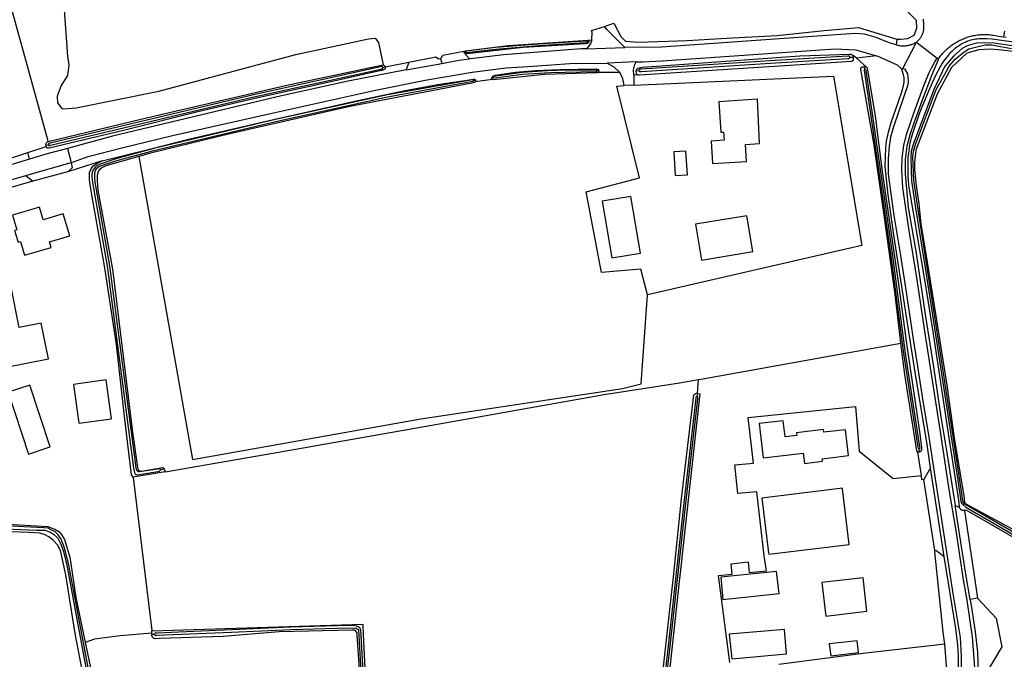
# Model space of a CAD drawing. Header units: metres. Extents: x 174255 to 175175, y 462028 to 462911.
# Tile 166 of 256: x 175048.46 to 175051.1, y 462721.82 to 462723.53. Entities that reach past the tile are written whole.
import ezdxf

# ---------------------------------------------------------------- set-up
doc = ezdxf.new("R2010")
doc.units = ezdxf.units.M
doc.layers.add('N-XX-AL-LIJN_0.20-G', color=7, linetype='Continuous', lineweight=25)

# ---------------------------------------------------------------- blocks, each defined once
blk = doc.blocks.new('Situatie')
at = {"lineweight": -3}
for p, q in [((-4.9477, 9.8747), (-4.9448, 9.8897)), ((-6.0588, 9.8621), (-6.0626, 9.8617)), ((-5.2178, 9.7903), (-5.1815, 9.8606)), ((-5.1815, 9.8606), (-5.1813, 9.8608)), ((-5.1813, 9.8608), (-5.1259, 9.8174)), ((-6.388, 9.8342), (-6.3888, 9.8342)), ((-6.0646, 9.8429), (-5.9623, 9.8459)), ((-6.4556, 9.8167), (-6.4522, 9.8037)), ((-5.9323, 9.8076), (-6.0093, 9.8045)), ((-5.3596, 9.8202), (-5.3506, 9.8202)), ((-5.2887, 9.8244), (-5.3423, 9.8177)), ((-6.0322, 9.7838), (-6.0371, 9.7838)), ((-5.9315, 9.7839), (-5.9244, 9.7847)), ((-5.3194, 9.7875), (-5.3204, 9.7944)), ((-6.3663, 9.7587), (-6.3621, 9.7592)), ((-6.316, 9.7659), (-6.3184, 9.7655)), ((-5.9383, 9.7458), (-5.9636, 9.7442)), ((-7.5053, 9.5856), (-7.5117, 9.5837)), ((-7.4547, 9.5762), (-7.4443, 9.5382)), ((-7.5558, 9.5474), (-7.5602, 9.5653)), ((-7.5656, 9.5034), (-7.4443, 9.5382)), ((-7.3613, 9.5429), (-7.4505, 9.5145)), ((-7.5656, 9.5034), (-7.5472, 9.4882)), ((-7.4505, 9.5145), (-7.5472, 9.4882)), ((-7.5472, 9.4882), (-7.6212, 9.4669)), ((-5.7675, 8.9206), (-5.7652, 8.9579)), ((-5.7675, 8.9206), (-5.769, 8.9128)), ((-5.1729, 8.7634), (-5.1742, 8.7726)), ((-7.1953, 8.7181), (-7.2056, 8.7161)), ((-5.1069, 8.4838), (-5.1438, 8.7212)), ((-5.1325, 8.5002), (-5.1615, 8.6902)), ((-7.2284, 8.279), (-7.2287, 8.2853)), ((-7.2211, 8.2753), (-7.2283, 8.2751))]:
    blk.add_line(p, q, dxfattribs=at)
for points in [[(-6.0507, 9.867), (-6.0495, 9.8875), (-6.0511, 9.8917), (-6.0168, 9.9028), (-5.9917, 9.911), (-5.9733, 9.876), (-5.9601, 9.8632), (-5.926, 9.8602), (-5.7954, 9.8653), (-5.6902, 9.8712), (-5.5546, 9.8785), (-5.4283, 9.8915), (-5.3364, 9.8995), (-5.2338, 9.869), (-5.2245, 9.8689), (-5.2047, 9.87), (-5.1877, 9.8796), (-5.1806, 9.8979), (-5.1814, 9.9188), (-6.2413, 10.9765)], [(-7.4684, 10.0209), (-7.4547, 9.8227), (-7.4508, 9.7997), (-7.4545, 9.7715), (-7.471, 9.7446), (-7.4824, 9.7164), (-7.4811, 9.6985), (-7.4695, 9.6831), (-7.4644, 9.6819), (-7.4311, 9.6846), (-7.21, 9.729), (-6.8432, 9.8279), (-6.6489, 9.8696), (-6.631, 9.871), (-6.622, 9.8595), (-6.6093, 9.7995), (-6.6063, 9.7979), (-6.604, 9.795), (-6.604, 9.7944), (-6.5407, 9.8072), (-6.4679, 9.8217), (-6.4611, 9.8161), (-6.4556, 9.8167), (-6.4553, 9.8167), (-6.4528, 9.8199), (-6.4496, 9.8254), (-6.3933, 9.8367), (-6.3888, 9.8376), (-6.2749, 9.8516), (-6.0606, 9.866), (-6.0507, 9.867)], [(-7.5558, 9.5474), (-7.7335, 9.4942)], [(-7.7678, 9.4978), (-7.5602, 9.5653), (-7.5112, 9.5812), (-7.5115, 9.5817), (-7.5117, 9.5837), (-7.5121, 9.5866), (-7.5112, 9.5898), (-7.5086, 9.5925), (-7.5063, 9.5936), (-7.5071, 9.599), (-7.6571, 10.1398)], [(-5.1638, 9.922), (-5.1634, 9.9189), (-5.1631, 9.9159), (-5.1628, 9.9128), (-5.1626, 9.9097), (-5.1625, 9.9066), (-5.1625, 9.9043), (-5.1626, 9.8963), (-5.1627, 9.8944), (-5.1629, 9.8924), (-5.1632, 9.8905), (-5.1636, 9.8886), (-5.1641, 9.8867), (-5.1646, 9.8848), (-5.1652, 9.883), (-5.1659, 9.8812), (-5.1666, 9.8794), (-5.1675, 9.8776), (-5.1684, 9.8759), (-5.1694, 9.8742), (-5.1704, 9.8725), (-5.1715, 9.8709), (-5.1727, 9.8694), (-5.1739, 9.8679), (-5.1752, 9.8664), (-5.1766, 9.865), (-5.178, 9.8637), (-5.1795, 9.8624), (-5.1813, 9.8608)], [(-5.1231, 9.8152), (-5.1158, 9.8248), (-5.1136, 9.8275), (-5.1113, 9.8301), (-5.109, 9.8327), (-5.1067, 9.8352), (-5.1042, 9.8377), (-5.1018, 9.8401), (-5.0992, 9.8424), (-5.0966, 9.8447), (-5.094, 9.8469), (-5.0913, 9.8491), (-5.0886, 9.8512), (-5.0858, 9.8533), (-5.0829, 9.8552), (-5.0801, 9.8572), (-5.0771, 9.859), (-5.0742, 9.8608), (-5.0712, 9.8625), (-5.0681, 9.8641), (-5.0651, 9.8657), (-5.0619, 9.8672), (-5.0588, 9.8686), (-5.0556, 9.8699), (-5.0524, 9.8712), (-5.0492, 9.8724), (-5.0459, 9.8735), (-5.0426, 9.8746), (-5.0393, 9.8756), (-5.0359, 9.8765), (-5.0326, 9.8773), (-5.0292, 9.878), (-5.0258, 9.8787), (-5.0224, 9.8793), (-5.019, 9.8798), (-5.0156, 9.8802), (-5.0121, 9.8805), (-5.0087, 9.8808), (-5.0052, 9.881), (-5.0018, 9.8811), (-4.9983, 9.8811), (-4.9949, 9.8811), (-4.9914, 9.8809), (-4.988, 9.8807), (-4.9845, 9.8804), (-4.9811, 9.88), (-4.9777, 9.8796), (-4.9763, 9.8794), (-4.9558, 9.8758), (-4.9477, 9.8747), (-4.9473, 9.8746), (-4.9415, 9.8738)], [(-5.2338, 9.869), (-5.2356, 9.8534), (-5.2549, 9.8591), (-5.2892, 9.873), (-5.3205, 9.882), (-5.3456, 9.8838), (-5.8644, 9.8468), (-5.9623, 9.8459), (-5.983, 9.8666), (-6.0105, 9.8942), (-6.0168, 9.9028)], [(-6.0507, 9.867), (-6.0545, 9.8565), (-6.0646, 9.8429), (-6.0785, 9.8425), (-6.1711, 9.8359), (-6.2871, 9.8269), (-6.3672, 9.817), (-6.3782, 9.8157), (-6.3914, 9.8311), (-6.3933, 9.8367)], [(-6.0588, 9.8621), (-6.0586, 9.8602), (-6.0595, 9.8588), (-6.062, 9.8573), (-6.0672, 9.856), (-6.2343, 9.8459), (-6.3855, 9.8289), (-6.3878, 9.83), (-6.3888, 9.8324), (-6.3888, 9.8376)], [(-6.388, 9.8342), (-6.3879, 9.8338), (-6.3877, 9.8333), (-6.3869, 9.8328), (-6.3858, 9.8328), (-6.308, 9.8422), (-6.1926, 9.8518), (-6.0653, 9.8597), (-6.0642, 9.8599), (-6.063, 9.8602), (-6.0626, 9.8608), (-6.0626, 9.8615), (-6.0626, 9.8617), (-6.0627, 9.8624), (-6.0631, 9.8631), (-6.064, 9.8635), (-6.0659, 9.8634), (-6.1932, 9.8556), (-6.3086, 9.846), (-6.3864, 9.8366), (-6.3876, 9.8358), (-6.3881, 9.8352), (-6.3881, 9.8345), (-6.388, 9.8342)], [(-6.0606, 9.866), (-6.0589, 9.865), (-6.0589, 9.8632), (-6.0588, 9.8621)], [(-5.2356, 9.8534), (-5.2313, 9.8522), (-5.2312, 9.8522), (-5.2289, 9.8517), (-5.2266, 9.8514), (-5.2242, 9.8511), (-5.2219, 9.8509), (-5.2195, 9.8508), (-5.2172, 9.8508), (-5.2148, 9.8508), (-5.2125, 9.8509), (-5.2101, 9.8511), (-5.2078, 9.8514), (-5.2054, 9.8518), (-5.2031, 9.8522), (-5.2008, 9.8527), (-5.1986, 9.8533), (-5.1963, 9.854), (-5.194, 9.8547), (-5.1918, 9.8556), (-5.1897, 9.8565), (-5.1875, 9.8574), (-5.1854, 9.8585), (-5.1833, 9.8596), (-5.1815, 9.8606)], [(-4.5798, 8.3378), (-5.0354, 8.6007), (-5.0435, 8.6056), (-5.0474, 8.6074), (-5.052, 8.6076), (-5.0532, 8.6075), (-5.0558, 8.6074), (-5.0561, 8.6074), (-5.0588, 8.6074), (-5.0613, 8.609), (-5.064, 8.6115), (-5.0649, 8.614), (-5.0651, 8.6146), (-5.0662, 8.6175), (-5.0683, 8.6352), (-5.0937, 8.8013), (-5.136, 9.0801), (-5.1562, 9.2087), (-5.1896, 9.405), (-5.2011, 9.4719), (-5.2039, 9.4997), (-5.204, 9.5261), (-5.204, 9.5296), (-5.204, 9.5364), (-5.2038, 9.5433), (-5.2034, 9.5501), (-5.2029, 9.5569), (-5.2022, 9.5638), (-5.2013, 9.5706), (-5.2004, 9.5773), (-5.1992, 9.5841), (-5.1979, 9.5908), (-5.1964, 9.5975), (-5.1948, 9.6041), (-5.193, 9.6108), (-5.1911, 9.6173), (-5.1722, 9.672), (-5.1481, 9.7307), (-5.1304, 9.7707), (-5.1171, 9.7957), (-5.1084, 9.8098), (-5.0958, 9.8251), (-5.0945, 9.8268), (-5.0918, 9.8302), (-5.089, 9.8334), (-5.0861, 9.8365), (-5.0831, 9.8395), (-5.0799, 9.8423), (-5.0767, 9.8451), (-5.0733, 9.8477), (-5.0699, 9.8502), (-5.0663, 9.8526), (-5.0627, 9.8549), (-5.059, 9.857), (-5.0552, 9.8589), (-5.0514, 9.8607), (-5.0475, 9.8624), (-5.0435, 9.864), (-5.0395, 9.8653), (-5.0354, 9.8666), (-5.0313, 9.8676), (-5.0271, 9.8685), (-5.0229, 9.8693), (-5.0187, 9.8699), (-5.0145, 9.8703), (-5.0102, 9.8706), (-5.006, 9.8707), (-5.0017, 9.8707), (-4.9975, 9.8705), (-4.9932, 9.8702), (-4.9788, 9.8692), (-4.9538, 9.866), (-4.909, 9.8599)], [(-5.9385, 9.7722), (-5.9387, 9.7865), (-5.9355, 9.8005), (-5.9323, 9.8076), (-5.914, 9.8083), (-5.8623, 9.8109), (-5.4004, 9.8425), (-5.3438, 9.8399), (-5.2887, 9.8244)], [(-4.9255, 9.8504), (-4.9553, 9.8554), (-4.9731, 9.8579), (-5.0002, 9.8585), (-5.0207, 9.8576), (-5.0454, 9.8511), (-5.0586, 9.8433), (-5.0823, 9.8232), (-5.0995, 9.8036), (-5.1058, 9.7967), (-5.1349, 9.7336), (-5.1896, 9.5895), (-5.1953, 9.5689), (-5.1964, 9.5523), (-5.1945, 9.4896), (-5.1848, 9.4223), (-5.1582, 9.2564), (-5.1264, 9.0489), (-5.0719, 8.6932), (-5.0629, 8.6318), (-5.0609, 8.6271), (-5.0576, 8.6229), (-5.0496, 8.6163), (-4.6542, 8.388)], [(-4.6518, 8.3931), (-5.0472, 8.6213), (-5.0525, 8.6244), (-5.0552, 8.6279), (-5.0572, 8.6334), (-5.0661, 8.6948), (-5.1206, 9.0504), (-5.1524, 9.2579), (-5.179, 9.4239), (-5.1887, 9.4912), (-5.1907, 9.5538), (-5.189, 9.569), (-5.1832, 9.5897), (-5.1286, 9.7338), (-5.0977, 9.7891), (-5.095, 9.7951), (-5.0778, 9.8147), (-5.0541, 9.8347), (-5.0409, 9.8426), (-5.0162, 9.8491), (-4.9975, 9.8531), (-4.9794, 9.853), (-4.956, 9.8492), (-4.9267, 9.8433)], [(-4.923, 9.8355), (-4.9527, 9.8388), (-4.9834, 9.8416), (-5.0145, 9.8397), (-5.0464, 9.8313), (-5.0874, 9.7926), (-5.1263, 9.7216), (-5.1831, 9.5719), (-5.1864, 9.5384), (-5.1863, 9.5195), (-5.1826, 9.4763), (-5.1752, 9.428), (-5.1696, 9.374), (-5.1527, 9.2716), (-5.1307, 9.1332), (-5.1004, 8.9421), (-5.0804, 8.8014), (-5.0541, 8.6403), (-5.0534, 8.6337), (-5.0517, 8.628), (-5.0507, 8.6262), (-4.9156, 8.5524)], [(-6.5407, 9.8072), (-6.5475, 9.7861), (-6.7028, 9.7559), (-6.8815, 9.7165), (-7.3335, 9.6092), (-7.4547, 9.5762), (-7.5085, 9.5615), (-7.5558, 9.5474)], [(-6.4522, 9.8037), (-6.4389, 9.8062), (-6.4061, 9.8122), (-6.3782, 9.8157)], [(-5.2229, 9.0548), (-5.2231, 9.0558), (-5.2382, 9.1853), (-5.2669, 9.3911), (-5.295, 9.585), (-5.3302, 9.7875), (-5.3301, 9.7915), (-5.3295, 9.7927), (-5.3264, 9.7943), (-5.3204, 9.7944), (-5.3176, 9.7945), (-5.3149, 9.7936), (-5.3423, 9.8177), (-5.3508, 9.8252), (-5.3506, 9.8202), (-5.3505, 9.8165), (-5.3511, 9.8117), (-5.3544, 9.8089), (-5.9233, 9.7726), (-5.9272, 9.7726), (-5.9276, 9.7731), (-5.9385, 9.7722), (-5.9383, 9.7458), (-5.4039, 9.7699), (-5.3279, 9.3162), (-5.9012, 9.184)], [(-5.9315, 9.7839), (-5.9311, 9.7875), (-5.9278, 9.7908), (-5.9146, 9.7934), (-5.4938, 9.824), (-5.3614, 9.8288), (-5.3564, 9.828), (-5.3508, 9.8252)], [(-5.3596, 9.8202), (-5.3597, 9.8215), (-5.3605, 9.8228), (-5.3621, 9.8235), (-5.3654, 9.8234), (-5.5593, 9.8118), (-5.9181, 9.7887), (-5.9233, 9.7879), (-5.9244, 9.7863), (-5.9244, 9.7845), (-5.9241, 9.7832), (-5.9228, 9.782), (-5.9213, 9.7818), (-5.918, 9.7818), (-5.5591, 9.8049), (-5.3652, 9.8166), (-5.3622, 9.8168), (-5.3605, 9.8176), (-5.3596, 9.8185), (-5.3596, 9.8196), (-5.3596, 9.8202)], [(-5.0246, 8.1746), (-5.0311, 8.2691), (-5.0459, 8.3672), (-5.0551, 8.4213), (-5.0755, 8.5533), (-5.0936, 8.663), (-5.1166, 8.8126), (-5.1571, 9.0756), (-5.1798, 9.2243), (-5.2015, 9.3617), (-5.2176, 9.471), (-5.2207, 9.52), (-5.2196, 9.5497), (-5.2149, 9.584), (-5.208, 9.6131), (-5.1865, 9.6762), (-5.1606, 9.7467), (-5.147, 9.7798), (-5.1413, 9.7919), (-5.1324, 9.8082), (-5.1259, 9.8174), (-5.1231, 9.8152)], [(-5.2887, 9.8244), (-5.285, 9.8233), (-5.233, 9.8), (-5.2208, 9.7886)], [(-5.1231, 9.8152), (-5.123, 9.8129), (-5.1407, 9.7735), (-5.1663, 9.7052), (-5.1888, 9.6434), (-5.1979, 9.6152), (-5.2068, 9.5826), (-5.2114, 9.5461), (-5.2119, 9.508), (-5.2032, 9.4178), (-5.1822, 9.2957), (-5.1581, 9.1318), (-5.1354, 8.9914), (-5.116, 8.8575), (-5.1002, 8.7616), (-5.0815, 8.643), (-5.0782, 8.6216)], [(-6.6099, 9.7926), (-6.604, 9.7944), (-6.6038, 9.7926), (-6.6038, 9.7904), (-6.6051, 9.7887), (-6.6097, 9.7856), (-6.7652, 9.7506), (-6.9451, 9.7115), (-7.1052, 9.6743), (-7.3045, 9.6245), (-7.5037, 9.577), (-7.5071, 9.5768), (-7.5091, 9.578), (-7.5112, 9.5812)], [(-7.5063, 9.5936), (-7.5027, 9.5954), (-7.2577, 9.6548), (-6.8671, 9.7454), (-6.6138, 9.7993), (-6.6093, 9.7995)], [(-6.6099, 9.7926), (-6.61, 9.7928), (-6.6106, 9.7941), (-6.6115, 9.7948), (-6.6127, 9.795), (-6.6164, 9.7943), (-6.9565, 9.7197), (-7.5011, 9.5904), (-7.5039, 9.5895), (-7.5049, 9.5884), (-7.5053, 9.5873), (-7.5054, 9.5866), (-7.5053, 9.5856), (-7.5049, 9.5846), (-7.5045, 9.584), (-7.5036, 9.5838), (-7.5014, 9.5842), (-7.5, 9.5846), (-6.9553, 9.7139), (-6.6152, 9.7885), (-6.6128, 9.7891), (-6.6111, 9.7896), (-6.61, 9.7906), (-6.6098, 9.7917), (-6.6099, 9.7926)], [(-7.4443, 9.5382), (-7.4385, 9.5399), (-7.3988, 9.5542), (-7.3091, 9.5775), (-7.1731, 9.6105), (-6.9111, 9.6699), (-6.6295, 9.7322), (-6.4965, 9.7585), (-6.3708, 9.7802), (-6.2801, 9.7922), (-6.2075, 9.7962), (-6.1091, 9.8039), (-6.0093, 9.8045), (-5.9915, 9.7942), (-5.9756, 9.7793)], [(-6.5475, 9.7861), (-6.5328, 9.7889), (-6.4522, 9.8037)], [(-6.3184, 9.7655), (-6.3184, 9.7656), (-6.3174, 9.7676), (-6.316, 9.7694), (-6.3091, 9.7718), (-6.2552, 9.78), (-6.2013, 9.7848), (-6.1359, 9.7872), (-6.0381, 9.7888), (-6.0351, 9.7887), (-6.0331, 9.7877), (-6.0322, 9.7838)], [(-6.0371, 9.7838), (-6.0372, 9.7846), (-6.038, 9.7852), (-6.0418, 9.7855), (-6.1168, 9.7856), (-6.1694, 9.7841), (-6.2364, 9.7794), (-6.3136, 9.7689), (-6.3153, 9.7681), (-6.316, 9.767), (-6.316, 9.7663), (-6.316, 9.7659), (-6.3159, 9.7656), (-6.3156, 9.7651), (-6.3147, 9.7647), (-6.3138, 9.7647), (-6.3125, 9.7648), (-6.3121, 9.7648), (-6.2827, 9.7688), (-6.236, 9.7747), (-6.1625, 9.7797), (-6.041, 9.7817), (-6.0388, 9.7817), (-6.0374, 9.7821), (-6.0371, 9.7828), (-6.0371, 9.7836), (-6.0371, 9.7838)], [(-6.0322, 9.7838), (-6.0321, 9.7835), (-6.0327, 9.78), (-6.0342, 9.779)], [(-5.2208, 9.7886), (-5.2185, 9.7899), (-5.2178, 9.7903), (-5.2169, 9.79), (-5.2133, 9.789), (-5.2116, 9.7868), (-5.2058, 9.7759), (-5.2042, 9.7673), (-5.2035, 9.7564), (-5.2044, 9.7465), (-5.2155, 9.7151), (-5.2433, 9.634), (-5.2512, 9.6065), (-5.2549, 9.5822), (-5.2576, 9.5479), (-5.2568, 9.5086), (-5.2545, 9.4875), (-5.2424, 9.3967), (-5.224, 9.2893), (-5.2112, 9.203), (-5.1957, 9.1023), (-5.1914, 9.0713), (-5.1799, 8.9984), (-5.1655, 8.9058), (-5.1477, 8.7977), (-5.1374, 8.7326), (-5.0974, 8.4728), (-5.0836, 8.3847), (-5.0645, 8.2668), (-5.0614, 8.2175), (-5.0613, 8.1875)], [(-5.9276, 9.7731), (-5.9309, 9.7771), (-5.9317, 9.7821), (-5.9315, 9.7839)], [(-5.1742, 8.7726), (-5.1729, 8.7726), (-5.1718, 8.7735), (-5.1721, 8.7772), (-5.2104, 9.028), (-5.2454, 9.2961), (-5.2921, 9.6197), (-5.3161, 9.7851), (-5.317, 9.7869), (-5.3178, 9.7875), (-5.3187, 9.7876), (-5.3194, 9.7875), (-5.3197, 9.7875), (-5.3208, 9.7874), (-5.3213, 9.7867), (-5.3214, 9.7847), (-5.2974, 9.6193), (-5.2507, 9.2957), (-5.2158, 9.0275), (-5.1774, 8.7768), (-5.177, 8.7733), (-5.1756, 8.7726), (-5.1742, 8.7726)], [(-5.3149, 9.7936), (-5.3132, 9.792), (-5.2919, 9.6624), (-5.2733, 9.514), (-5.2291, 9.2126), (-5.2069, 9.0475), (-5.1727, 8.812), (-5.1677, 8.7749), (-5.1676, 8.7701), (-5.1693, 8.7646), (-5.1705, 8.7638), (-5.1729, 8.7634)], [(-5.1438, 8.7212), (-5.1529, 8.7839), (-5.1851, 8.9776), (-5.2075, 9.1205), (-5.2269, 9.2465), (-5.2407, 9.3388), (-5.2575, 9.4517), (-5.2652, 9.5278), (-5.2638, 9.5773), (-5.2617, 9.5956), (-5.256, 9.6193), (-5.2485, 9.6484), (-5.2308, 9.6987), (-5.2184, 9.7333), (-5.215, 9.7477), (-5.2141, 9.7544), (-5.2141, 9.7596), (-5.2144, 9.7659), (-5.2161, 9.7727), (-5.2187, 9.7823), (-5.2208, 9.7886)], [(-7.2787, 8.6959), (-7.2816, 8.6995), (-7.283, 8.7025), (-7.2924, 8.7767), (-7.3024, 8.8669), (-7.3234, 9.0513), (-7.3549, 9.2622), (-7.3865, 9.4371), (-7.395, 9.4837), (-7.3954, 9.4926), (-7.3954, 9.503), (-7.3952, 9.5116), (-7.3917, 9.5197), (-7.3869, 9.5284), (-7.378, 9.535), (-7.3613, 9.5429), (-7.2348, 9.5742), (-7.1305, 9.6006), (-6.903, 9.6538), (-6.6772, 9.7043), (-6.5549, 9.7304), (-6.4638, 9.7472), (-6.3661, 9.7618), (-6.364, 9.7618), (-6.363, 9.7609), (-6.3621, 9.7592)], [(-7.2056, 8.7161), (-7.2054, 8.7164), (-7.2059, 8.7177), (-7.2079, 8.7183), (-7.262, 8.7106), (-7.2644, 8.7108), (-7.2677, 8.7133), (-7.2685, 8.7143), (-7.2705, 8.7209), (-7.3408, 9.2616), (-7.3805, 9.4859), (-7.3814, 9.5005), (-7.3815, 9.5041), (-7.3815, 9.5109), (-7.3791, 9.5175), (-7.3768, 9.5218), (-7.3728, 9.5259), (-7.3688, 9.5283), (-7.3248, 9.5432), (-7.2231, 9.5704), (-6.893, 9.649), (-6.5973, 9.7142), (-6.3689, 9.7566), (-6.3677, 9.7569), (-6.3665, 9.7575), (-6.3663, 9.7582), (-6.3663, 9.7587), (-6.3664, 9.7592), (-6.367, 9.76), (-6.368, 9.7602), (-6.3698, 9.7601), (-6.5979, 9.7197), (-6.8936, 9.6545), (-7.2237, 9.5759), (-7.3254, 9.5487), (-7.3671, 9.5344), (-7.3764, 9.5297), (-7.3807, 9.5258), (-7.3866, 9.5169), (-7.388, 9.5131), (-7.3894, 9.5056), (-7.3895, 9.4999), (-7.3879, 9.4851), (-7.3483, 9.2609), (-7.278, 8.7201), (-7.2749, 8.7086), (-7.2732, 8.7052), (-7.2707, 8.7038), (-7.2683, 8.7029), (-7.2125, 8.7119), (-7.2083, 8.7128), (-7.2064, 8.7145), (-7.2056, 8.7161)], [(-5.9012, 9.184), (-5.9194, 9.253), (-6.0251, 9.2438), (-6.0658, 9.4597), (-5.9233, 9.4976), (-5.9833, 9.743), (-5.9636, 9.7442), (-5.9675, 9.7625), (-5.9745, 9.7782), (-5.9756, 9.7793), (-6.0342, 9.779), (-6.0355, 9.7783), (-6.1771, 9.7743), (-6.2971, 9.7614), (-6.315, 9.7598), (-6.3166, 9.7604), (-6.3625, 9.7545), (-6.3632, 9.7537), (-6.3654, 9.7526), (-6.3721, 9.7509), (-6.6985, 9.6884), (-7.0198, 9.6153), (-7.2285, 9.5648), (-7.2356, 9.5628), (-7.2634, 9.5548)], [(-6.3621, 9.7592), (-6.3621, 9.759), (-6.3616, 9.7565), (-6.3622, 9.7548), (-6.3625, 9.7545)], [(-6.3166, 9.7604), (-6.3181, 9.761), (-6.3188, 9.7634), (-6.3184, 9.7655)], [(-5.6071, 9.7081), (-5.7103, 9.7005), (-5.7054, 9.6199), (-5.6976, 9.6201), (-5.6961, 9.5987), (-5.7314, 9.5958), (-5.7276, 9.5361), (-5.6369, 9.5416), (-5.6387, 9.5871), (-5.6016, 9.5892), (-5.6071, 9.7081)], [(-7.2634, 9.5548), (-7.3516, 9.5295), (-7.3593, 9.526), (-7.3679, 9.521), (-7.3711, 9.5161), (-7.3748, 9.5043), (-7.3747, 9.4905), (-7.3729, 9.4646), (-7.3342, 9.2529), (-7.2808, 8.8167), (-7.2672, 8.7226), (-7.2657, 8.718), (-7.2631, 8.714), (-7.2565, 8.7126), (-7.1998, 8.7218), (-7.1958, 8.7198), (-7.1953, 8.7181), (-7.1949, 8.7169), (-7.1929, 8.7107)], [(-7.2634, 9.5548), (-7.1193, 8.7439), (-6.904, 8.7822), (-6.5085, 8.8526), (-5.9685, 8.9332), (-5.9186, 8.9457), (-5.9012, 9.184)], [(-5.7989, 9.5688), (-5.8313, 9.5669), (-5.8273, 9.5034), (-5.7946, 9.5054), (-5.7989, 9.5688)], [(-7.4443, 9.5382), (-7.4421, 9.5242), (-7.4511, 9.5162), (-7.4505, 9.5145)], [(-7.764, 9.4204), (-7.7775, 9.4161), (-7.779, 9.4156), (-7.7636, 9.4442), (-7.6438, 9.4809), (-7.6338, 9.4838), (-7.5656, 9.5034)], [(-5.9974, 9.2833), (-5.9205, 9.2961), (-5.9457, 9.4475), (-6.0227, 9.4347), (-5.9974, 9.2833)], [(-7.5806, 9.3271), (-7.5697, 9.2902), (-7.4978, 9.3114), (-7.5022, 9.3263), (-7.4484, 9.3422), (-7.4656, 9.4007), (-7.5194, 9.3848), (-7.5294, 9.4187), (-7.6013, 9.3975), (-7.5899, 9.3587), (-7.596, 9.3568), (-7.5867, 9.3253), (-7.5806, 9.3271)], [(-5.6353, 9.396), (-5.7728, 9.373), (-5.7568, 9.2769), (-5.6192, 9.2999), (-5.6353, 9.396)], [(-7.3445, 7.8142), (-7.4343, 8.2775), (-7.4586, 8.4349), (-7.473, 8.5004), (-7.4808, 8.5148), (-7.4927, 8.528), (-7.5048, 8.5369), (-7.514, 8.5417), (-7.5279, 8.546), (-7.5575, 8.5479), (-7.7678, 8.5564)], [(-7.5057, 9.0128), (-7.5246, 9.1086), (-7.5835, 9.097), (-7.6068, 9.2138), (-7.6658, 9.202), (-7.6234, 8.9895), (-7.5057, 9.0128)], [(-5.7652, 8.9579), (-5.7535, 8.9599), (-5.2229, 9.0548)], [(-5.0964, 8.1321), (-5.1055, 8.2494), (-5.3168, 8.2252), (-5.5498, 8.1952)], [(-5.6809, 8.2007), (-5.7117, 8.4328), (-5.6745, 8.4366), (-5.6776, 8.4641), (-5.6319, 8.4698), (-5.6291, 8.4412), (-5.5833, 8.4459), (-5.5891, 8.4857), (-5.609, 8.6572), (-5.66, 8.6522), (-5.6677, 8.7289), (-5.6179, 8.7342), (-5.632, 8.856), (-5.3446, 8.8855), (-5.3344, 8.7659), (-5.2434, 8.693), (-5.1682, 8.7004), (-5.1774, 8.7634), (-5.18, 8.7672), (-5.2123, 8.971), (-5.2229, 9.0548)], [(-7.5591, 8.758), (-7.5004, 8.7776), (-7.5552, 8.9425), (-7.6131, 8.9237), (-7.5591, 8.758)], [(-7.337, 8.8522), (-7.3511, 8.9564), (-7.4381, 8.9446), (-7.424, 8.8404), (-7.337, 8.8522)], [(-7.1929, 8.7107), (-6.9971, 8.7445), (-6.9044, 8.7608), (-6.5245, 8.8275), (-6.0175, 8.9172), (-5.8161, 8.9492), (-5.7652, 8.9579)], [(-5.9796, 7.0354), (-5.9805, 7.0356), (-5.9816, 7.0359), (-5.9826, 7.0364), (-5.9835, 7.0371), (-5.9844, 7.0378), (-5.9851, 7.0387), (-5.9856, 7.0397), (-5.9861, 7.0407), (-5.9864, 7.0418), (-5.9865, 7.0429), (-5.9865, 7.043), (-5.9429, 7.4533), (-5.8985, 7.8237), (-5.8585, 8.1888), (-5.8322, 8.4294), (-5.8101, 8.6381), (-5.7779, 8.9164), (-5.772, 8.9206), (-5.7694, 8.9209), (-5.7675, 8.9206)], [(-5.769, 8.9128), (-5.769, 8.9128), (-5.7701, 8.9126), (-5.7716, 8.9113), (-5.7719, 8.9101), (-5.7725, 8.9074), (-5.8051, 8.6194), (-5.8481, 8.228), (-5.8689, 8.053)], [(-5.8634, 8.0518), (-5.8426, 8.2267), (-5.7996, 8.6182), (-5.767, 8.9062), (-5.7669, 8.9096), (-5.7673, 8.9118), (-5.769, 8.9128)], [(-5.7675, 8.9206), (-5.7613, 8.9196), (-5.8081, 8.4976), (-5.8106, 8.4713), (-5.8166, 8.4167), (-5.8706, 7.9226), (-5.8831, 7.8193), (-5.9456, 7.2645), (-5.9708, 7.0424), (-5.971, 7.0413), (-5.9713, 7.0402), (-5.9718, 7.0392), (-5.9725, 7.0383), (-5.9732, 7.0375), (-5.9741, 7.0368), (-5.9751, 7.0362), (-5.9761, 7.0357), (-5.9772, 7.0355), (-5.9783, 7.0353), (-5.9794, 7.0354), (-5.9796, 7.0354)], [(-5.5331, 8.8045), (-5.5382, 8.8475), (-5.6027, 8.8398), (-5.5919, 8.7482), (-5.4849, 8.7608), (-5.4816, 8.7331), (-5.4334, 8.7388), (-5.4342, 8.7456), (-5.4342, 8.7458), (-5.4193, 8.7476), (-5.3632, 8.7542), (-5.3711, 8.823), (-5.4292, 8.8167), (-5.4301, 8.8237), (-5.5027, 8.8151), (-5.5018, 8.8082), (-5.5331, 8.8045)], [(-5.1729, 8.7634), (-5.1753, 8.7629), (-5.1774, 8.7634)], [(-7.1929, 8.7107), (-7.2787, 8.6959), (-7.2789, 8.6958), (-7.2287, 8.2855), (-7.2287, 8.2853), (-6.6918, 8.3021), (-6.6638, 8.3029), (-6.6624, 8.2743), (-6.6398, 7.8142), (-6.6285, 7.5345), (-6.6285, 7.5332), (-6.6287, 7.5326)], [(-5.1438, 8.7212), (-5.1615, 8.6902), (-5.1666, 8.6896), (-5.1682, 8.7004)], [(-5.3793, 8.665), (-5.3795, 8.6665), (-5.3937, 8.6648), (-5.5955, 8.6405), (-5.5775, 8.494), (-5.5771, 8.4902), (-5.3615, 8.5165), (-5.3793, 8.665)], [(-7.8158, 8.6214), (-7.8149, 8.6215), (-7.8083, 8.6208), (-7.8046, 8.6178), (-7.8024, 8.6131), (-7.796, 8.5926), (-7.7939, 8.5873), (-7.792, 8.5855), (-7.7891, 8.5836), (-7.7827, 8.5819), (-7.7678, 8.5796), (-7.5073, 8.5641), (-7.4978, 8.5607), (-7.488, 8.5567), (-7.4773, 8.5507), (-7.4715, 8.5439), (-7.4622, 8.5292), (-7.4485, 8.4818), (-7.4319, 8.3739), (-7.4069, 8.254)], [(-5.0782, 8.6216), (-5.0771, 8.6209), (-5.0662, 8.6147), (-5.0649, 8.614)], [(-5.0375, 8.3688), (-5.0489, 8.4365), (-5.07, 8.5679), (-5.0782, 8.6216)], [(-7.3879, 8.125), (-7.4504, 8.4606), (-7.4594, 8.4972), (-7.465, 8.5144), (-7.4725, 8.5322), (-7.4801, 8.5431), (-7.487, 8.5497), (-7.498, 8.5557), (-7.5058, 8.5594), (-7.5179, 8.5611), (-7.5717, 8.5635), (-7.7678, 8.5743)], [(-7.7678, 8.564), (-7.5375, 8.5549), (-7.515, 8.5547), (-7.5, 8.5493), (-7.4922, 8.5442), (-7.4807, 8.5327), (-7.472, 8.5166), (-7.471, 8.5144), (-7.4655, 8.4971), (-7.4564, 8.4606), (-7.3939, 8.1249)], [(-5.0532, 8.6075), (-5.018, 8.3724), (-5.0371, 8.3688), (-5.0375, 8.3688)], [(-5.1055, 8.2494), (-5.1095, 8.2819), (-5.1319, 8.4962), (-5.1325, 8.5002), (-5.1295, 8.5005), (-5.1069, 8.4838)], [(-5.9499, 6.9817), (-5.617, 7.3737), (-5.2416, 7.8142), (-5.2221, 7.8365), (-5.1782, 7.8892), (-5.1556, 7.919), (-5.127, 7.9639), (-5.1067, 8.0043), (-5.0877, 8.0518), (-5.0795, 8.0771), (-5.0742, 8.1043), (-5.0708, 8.1372), (-5.0685, 8.1849), (-5.0689, 8.2172), (-5.0703, 8.2473), (-5.0763, 8.2914), (-5.0907, 8.3796), (-5.1069, 8.4838)], [(-5.5488, 8.3852), (-5.5561, 8.4435), (-5.7055, 8.4285), (-5.7001, 8.3689), (-5.5488, 8.3852)], [(-5.314, 8.3374), (-5.3245, 8.4273), (-5.4347, 8.4145), (-5.4243, 8.3246), (-5.314, 8.3374)], [(-5.0375, 8.3688), (-5.0324, 8.3363), (-5.0239, 8.2824), (-5.0184, 8.2281), (-5.016, 8.1736), (-5.0189, 8.114), (-5.0195, 8.0911), (-5.0227, 8.0727), (-5.0268, 8.0544), (-5.0318, 8.0364), (-5.0306, 8.036)], [(-5.018, 8.3724), (-4.9676, 8.3191), (-4.953, 8.2426), (-4.9947, 8.1713), (-5.016, 8.1736)], [(-6.6703, 8.1437), (-6.6786, 8.2735), (-6.6792, 8.2797), (-6.683, 8.2847), (-6.6856, 8.2865), (-6.6891, 8.2868), (-6.6924, 8.2868), (-6.8881, 8.2828), (-7.0379, 8.27), (-7.208, 8.2649), (-7.2192, 8.2634), (-7.2231, 8.2644), (-7.2267, 8.2681), (-7.2282, 8.2724), (-7.2283, 8.2751), (-7.2284, 8.279), (-7.3134, 8.2714), (-7.3818, 8.2628), (-7.4069, 8.254), (-7.3574, 8.0171)], [(-6.6582, 8.0958), (-6.6689, 8.2879), (-6.6718, 8.2929), (-6.6748, 8.2952), (-6.6808, 8.2974), (-6.6904, 8.2992), (-6.7013, 8.2996), (-6.857, 8.2946), (-7.0157, 8.2874), (-7.2164, 8.2791), (-7.2193, 8.2787), (-7.2208, 8.2773), (-7.2211, 8.2762), (-7.2211, 8.2753), (-7.2211, 8.2749), (-7.2207, 8.2738), (-7.2195, 8.2734), (-7.2178, 8.2727), (-7.2159, 8.273), (-7.0152, 8.2814), (-6.8565, 8.2885), (-6.7009, 8.2935), (-6.6817, 8.2918), (-6.6786, 8.2905), (-6.6753, 8.2882), (-6.6645, 8.0961)], [(-5.5298, 8.2232), (-5.5345, 8.2882), (-5.6828, 8.2762), (-5.6758, 8.2102), (-5.5298, 8.2232)], [(-5.3365, 8.2272), (-5.3401, 8.2585), (-5.4151, 8.2499), (-5.4105, 8.2185), (-5.3365, 8.2272)]]:
    blk.add_lwpolyline(points, dxfattribs=at)

msp = doc.modelspace()

# ---------------------------------------------------------------- block references
at = {"layer": 'N-XX-AL-LIJN_0.20-G'}
msp.add_blockref('Situatie', (175056.047, 462713.6112), dxfattribs=at)

doc.saveas('drawing.dxf')
